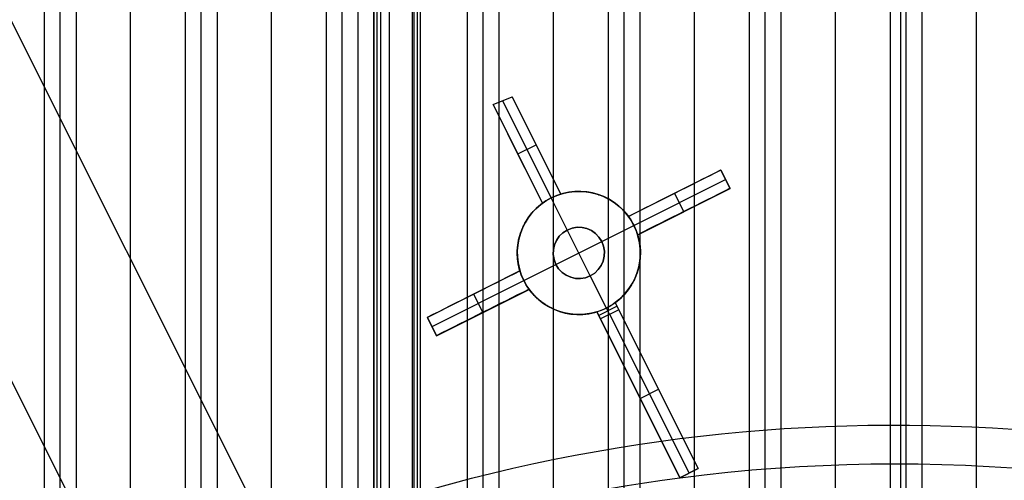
# Model space of a CAD drawing. Extents: x 19329 to 20306, y -2029 to -1182.
# Tile 43 of 66: x 19775 to 19823, y -1631 to -1608. Entities that reach past the tile are written whole.
import ezdxf

# ---------------------------------------------------------------- set-up
doc = ezdxf.new("R2010")
doc.units = 0
doc.layers.get('0').update_dxf_attribs({"linetype": 'CONTINUOUS'})
doc.layers.add('COLOR', color=7, linetype='CONTINUOUS')
doc.layers.add('LUZ', color=7, linetype='CONTINUOUS')

msp = doc.modelspace()

# ---------------------------------------------------------------- linework, layer by layer
for p, q in [((19776.279, -1181.786, 54.709), (19776.279, -1676.309, 54.709)), ((19777.056, -1675.293, 55.132), (19777.056, -1181.786, 55.132)), ((19777.833, -1181.786, 55.555), (19777.833, -1674.324, 55.555)), ((19780.492, -1671.549, 55.925), (19780.492, -1181.786, 55.925)), ((19783.152, -1181.786, 56.295), (19783.152, -1669.121, 56.295)), ((19783.928, -1668.41, 56.718), (19783.928, -1181.786, 56.718)), ((19784.705, -1181.786, 57.141), (19784.705, -1667.728, 57.141)), ((19787.364, -1665.754, 57.512), (19787.364, -1181.786, 57.512)), ((19790.024, -1181.786, 57.882), (19790.024, -1664.01, 57.882)), ((19790.8, -1663.499, 58.305), (19790.8, -1181.786, 58.305)), ((19791.577, -1181.786, 58.728), (19791.577, -1663.009, 58.728)), ((19792.342, -1662.2, 62.009), (19792.342, -1181.786, 62.009)), ((19792.342, -1181.786, 62.009), (19792.342, -1662.2, 62.009)), ((19792.511, -1662.2, 61.279), (19792.511, -1181.786, 61.279)), ((19792.68, -1181.786, 60.548), (19792.68, -1662.2, 60.548)), ((19793.092, -1181.786, 63.209), (19793.092, -1661.688, 63.209)), ((19794.236, -1661.593, 59.098), (19794.236, -1181.786, 59.098)), ((19794.291, -1181.786, 62.459), (19794.291, -1661.2, 62.459)), ((19794.291, -1181.786, 62.459), (19794.291, -1661.2, 62.459)), ((19794.46, -1181.786, 61.728), (19794.46, -1661.2, 61.728)), ((19794.628, -1661.2, 60.998), (19794.628, -1181.786, 60.998)), ((19796.896, -1181.786, 59.469), (19796.896, -1660.355, 59.469)), ((19797.672, -1659.996, 59.892), (19797.672, -1181.786, 59.892)), ((19798.449, -1181.786, 60.314), (19798.449, -1659.653, 60.314)), ((19801.108, -1658.68, 60.685), (19801.108, -1181.786, 60.685)), ((19803.768, -1181.786, 61.055), (19803.768, -1657.857, 61.055)), ((19804.544, -1657.625, 61.478), (19804.544, -1181.786, 61.478)), ((19805.321, -1181.786, 61.901), (19805.321, -1657.408, 61.901)), ((19807.981, -1656.817, 62.271), (19807.981, -1181.786, 62.271)), ((19810.64, -1181.786, 62.642), (19810.64, -1656.361, 62.642)), ((19811.417, -1656.243, 63.065), (19811.417, -1181.786, 63.065)), ((19812.193, -1181.786, 63.488), (19812.193, -1656.139, 63.488)), ((19814.853, -1655.898, 63.858), (19814.853, -1181.786, 63.858)), ((19817.512, -1181.786, 64.228), (19817.512, -1642.384, 64.228)), ((19818.013, -1181.786, 66.397), (19818.013, -1642.176, 66.397)), ((19818.289, -1642.181, 64.651), (19818.289, -1181.786, 64.651)), ((19819.065, -1181.786, 65.074), (19819.065, -1642.267, 65.074)), ((19821.725, -1655.877, 65.444), (19821.725, -1181.786, 65.444))]:
    msp.add_line(p, q)
at = {"layer": 'COLOR'}
for p, q in [((19784.182, -1644.725, 22.446), (19749.507, -1575.536, -10.541)), ((19790.413, -1657.159, 26.2), (19751.474, -1579.462, -10.843)), ((19798.158, -1612.33, 9.035), (19799.089, -1611.956, 8.953)), ((19799.089, -1611.956, 8.953), (19801.461, -1616.689, 11.117)), ((19801.461, -1616.689, 3.658), (19799.089, -1611.956, 8.953)), ((19800.567, -1617.137, 11.239), (19798.158, -1612.33, 9.035)), ((19798.158, -1612.33, 9.035), (19800.567, -1617.137, 3.658)), ((19798.623, -1612.143, 8.994), (19800.995, -1616.876, 3.7)), ((19801.461, -1616.689, 7.388), (19799.79, -1613.355, 7.388)), ((19798.869, -1613.749, 7.449), (19800.567, -1617.137, 7.449)), ((19799.362, -1614.734, 6.346), (19800.256, -1614.286, 6.346)), ((19800.275, -1614.322, 6.305), (19800.275, -1614.322, 10.036)), ((19799.362, -1614.734, 6.346), (19799.362, -1614.734, 10.138)), ((19809.267, -1615.526, 10.7), (19804.76, -1617.785, 5.658)), ((19809.267, -1615.526, 11.054), (19809.715, -1616.42, 11.45)), ((19809.267, -1615.526, 10.7), (19809.267, -1615.526, 11.054)), ((19809.715, -1616.42, 10.7), (19809.267, -1615.526, 10.7)), ((19809.715, -1616.42, 11.075), (19809.291, -1615.574, 11.075)), ((19805.021, -1618.214, 5.7), (19809.491, -1615.973, 10.7)), ((19809.491, -1615.973, 11.252), (19809.491, -1615.973, 10.7)), ((19801.461, -1616.689, 3.658), (19801.461, -1616.689, 11.117)), ((19807.503, -1616.411, 8.726), (19804.76, -1617.785, 8.726)), ((19805.208, -1618.68, 5.658), (19809.715, -1616.42, 10.7)), ((19807.014, -1616.656, 8.179), (19807.014, -1616.656, 11.437)), ((19807.462, -1617.55, 8.179), (19807.014, -1616.656, 8.179)), ((19809.715, -1616.42, 10.7), (19809.715, -1616.42, 11.45)), ((19800.567, -1617.137, 11.239), (19800.567, -1617.137, 3.658)), ((19800.995, -1616.876, 3.7), (19800.995, -1616.876, -7.3)), ((19801.779, -1618.44, -7.3), (19800.995, -1616.876, -7.3)), ((19805.208, -1618.68, 8.928), (19808.131, -1617.214, 8.928)), ((19807.462, -1617.55, 11.837), (19807.462, -1617.55, 8.179)), ((19804.76, -1617.785, 11.795), (19804.76, -1617.785, 5.658)), ((19801.779, -1618.44, -1.3), (19801.779, -1618.44, -7.3)), ((19802.899, -1620.675, -1.3), (19801.779, -1618.44, -1.3)), ((19803.457, -1618.998, -7.3), (19805.021, -1618.214, -7.3)), ((19805.021, -1618.214, 5.7), (19805.021, -1618.214, -7.3)), ((19801.222, -1620.118, -1.3), (19803.457, -1618.998, -1.3)), ((19803.457, -1618.998, -7.3), (19803.457, -1618.998, -1.3)), ((19805.208, -1618.68, 5.658), (19805.208, -1618.68, 12.198)), ((19799.657, -1620.902, -7.3), (19801.222, -1620.118, -7.3)), ((19801.222, -1620.118, -1.3), (19801.222, -1620.118, -7.3)), ((19799.471, -1620.436, 5.658), (19794.963, -1622.695, 10.7)), ((19796.169, -1622.091, 9.351), (19799.471, -1620.436, 9.351)), ((19799.471, -1620.436, 5.658), (19799.471, -1620.436, 12.532)), ((19795.187, -1623.142, 10.7), (19799.657, -1620.902, 5.7)), ((19799.657, -1620.902, -7.3), (19799.657, -1620.902, 5.7)), ((19802.899, -1620.675, -1.3), (19802.899, -1620.675, -7.3)), ((19803.683, -1622.24, -7.3), (19802.899, -1620.675, -7.3)), ((19795.411, -1623.589, 10.7), (19799.919, -1621.33, 5.658)), ((19796.431, -1623.078, 9.559), (19799.919, -1621.33, 9.559)), ((19799.919, -1621.33, 12.943), (19799.919, -1621.33, 5.658)), ((19797.217, -1621.566, 8.179), (19797.217, -1621.566, 12.802)), ((19797.665, -1622.46, 8.179), (19797.217, -1621.566, 8.179)), ((19804.112, -1621.978, 13.523), (19808.163, -1630.062, 17.169)), ((19804.112, -1621.978, 13.523), (19804.112, -1621.978, 0.7)), ((19804.283, -1622.32, 0.7), (19804.112, -1621.978, 0.7)), ((19806.413, -1626.57, 8.935), (19804.112, -1621.978, 8.935)), ((19797.665, -1622.46, 8.179), (19797.665, -1622.46, 13.216)), ((19807.269, -1630.51, 17.312), (19803.218, -1622.426, 13.653)), ((19803.218, -1622.426, 0.7), (19803.218, -1622.426, 13.653)), ((19803.218, -1622.426, 0.7), (19803.389, -1622.768, 0.7)), ((19805.537, -1627.055, 9.006), (19803.218, -1622.426, 9.006)), ((19803.303, -1622.597, 0.7), (19804.197, -1622.149, 0.7)), ((19804.283, -1622.32, 0.7), (19803.389, -1622.768, 0.7)), ((19803.683, -1622.24, 0.7), (19803.683, -1622.24, -7.3)), ((19803.836, -1622.544, 0.7), (19803.683, -1622.24, 0.7)), ((19808.163, -1630.062, 15.7), (19804.283, -1622.32, 0.7)), ((19795.411, -1623.589, 13.46), (19794.963, -1622.695, 13.044)), ((19794.963, -1622.695, 10.7), (19794.963, -1622.695, 13.044)), ((19794.963, -1622.695, 10.7), (19795.411, -1623.589, 10.7)), ((19795.411, -1623.589, 12.08), (19794.963, -1622.695, 12.08)), ((19803.389, -1622.768, 0.7), (19807.269, -1630.51, 15.7)), ((19803.836, -1622.544, 0.7), (19807.716, -1630.286, 15.7)), ((19795.187, -1623.142, 10.7), (19795.187, -1623.142, 13.252)), ((19795.411, -1623.589, 13.46), (19795.411, -1623.589, 10.7)), ((19805.329, -1626.639, 8.2), (19806.223, -1626.191, 8.2)), ((19806.137, -1626.02, 15.352), (19806.137, -1626.02, 7.869)), ((19805.243, -1626.468, 7.869), (19805.243, -1626.468, 15.488)), ((19808.163, -1630.062, 17.169), (19807.269, -1630.51, 17.312)), ((19807.269, -1630.51, 15.7), (19808.163, -1630.062, 15.7)), ((19807.269, -1630.51, 16.506), (19808.163, -1630.062, 16.506)), ((19808.163, -1630.062, 15.7), (19808.163, -1630.062, 17.169)), ((19807.269, -1630.51, 15.7), (19807.269, -1630.51, 17.312)), ((19807.716, -1630.286, 17.241), (19807.716, -1630.286, 15.7))]:
    msp.add_line(p, q, dxfattribs=at)
for points in [[(19801.461, -1616.689, 11.117), (19801.518, -1616.672, 11.114), (19801.576, -1616.657, 11.112), (19801.633, -1616.642, 11.11), (19801.691, -1616.629, 11.108), (19801.749, -1616.616, 11.107), (19801.807, -1616.605, 11.107), (19801.865, -1616.595, 11.107), (19801.924, -1616.587, 11.107), (19801.982, -1616.579, 11.108), (19802.041, -1616.573, 11.109), (19802.1, -1616.567, 11.111), (19802.159, -1616.563, 11.114), (19802.218, -1616.56, 11.116), (19802.277, -1616.558, 11.12), (19802.337, -1616.558, 11.124), (19802.396, -1616.558, 11.128), (19802.456, -1616.56, 11.133), (19802.515, -1616.563, 11.138), (19802.574, -1616.567, 11.144), (19802.633, -1616.572, 11.15), (19802.691, -1616.578, 11.156), (19802.75, -1616.586, 11.163), (19802.808, -1616.594, 11.171), (19802.865, -1616.604, 11.179), (19802.923, -1616.615, 11.187), (19802.98, -1616.627, 11.196), (19803.037, -1616.64, 11.205), (19803.094, -1616.654, 11.215), (19803.15, -1616.669, 11.225), (19803.206, -1616.686, 11.235), (19803.262, -1616.703, 11.246), (19803.318, -1616.722, 11.258), (19803.373, -1616.741, 11.269), (19803.427, -1616.762, 11.282), (19803.481, -1616.784, 11.294), (19803.535, -1616.806, 11.307), (19803.587, -1616.83, 11.32), (19803.64, -1616.854, 11.334), (19803.691, -1616.879, 11.348), (19803.742, -1616.906, 11.362), (19803.792, -1616.933, 11.377), (19803.842, -1616.961, 11.392), (19803.891, -1616.99, 11.407), (19803.94, -1617.02, 11.423), (19803.988, -1617.051, 11.439), (19804.035, -1617.083, 11.455), (19804.082, -1617.116, 11.472), (19804.128, -1617.15, 11.489), (19804.174, -1617.184, 11.506), (19804.219, -1617.219, 11.524), (19804.263, -1617.255, 11.541), (19804.306, -1617.292, 11.559), (19804.348, -1617.329, 11.578), (19804.389, -1617.367, 11.596), (19804.43, -1617.406, 11.615), (19804.47, -1617.446, 11.634), (19804.509, -1617.486, 11.653), (19804.547, -1617.527, 11.673), (19804.585, -1617.568, 11.693), (19804.621, -1617.61, 11.713), (19804.657, -1617.653, 11.733), (19804.692, -1617.696, 11.753), (19804.726, -1617.741, 11.774), (19804.76, -1617.785, 11.795)], [(19799.471, -1620.436, 12.532), (19799.439, -1620.327, 12.484), (19799.412, -1620.217, 12.436), (19799.39, -1620.106, 12.388), (19799.38, -1620.051, 12.364), (19799.371, -1619.995, 12.34), (19799.363, -1619.939, 12.316), (19799.357, -1619.883, 12.292), (19799.347, -1619.771, 12.244), (19799.341, -1619.658, 12.197), (19799.339, -1619.545, 12.149), (19799.34, -1619.488, 12.125), (19799.342, -1619.431, 12.102), (19799.345, -1619.374, 12.078), (19799.349, -1619.317, 12.055), (19799.354, -1619.26, 12.031), (19799.36, -1619.203, 12.008), (19799.368, -1619.147, 11.985), (19799.376, -1619.09, 11.962), (19799.385, -1619.034, 11.939), (19799.396, -1618.978, 11.917), (19799.407, -1618.922, 11.894), (19799.42, -1618.867, 11.872), (19799.434, -1618.811, 11.85), (19799.448, -1618.756, 11.828), (19799.464, -1618.701, 11.807), (19799.481, -1618.647, 11.785), (19799.499, -1618.592, 11.764), (19799.518, -1618.538, 11.743), (19799.538, -1618.484, 11.722), (19799.56, -1618.43, 11.701), (19799.582, -1618.376, 11.68), (19799.605, -1618.323, 11.66), (19799.63, -1618.27, 11.64), (19799.655, -1618.218, 11.62), (19799.682, -1618.166, 11.6), (19799.71, -1618.114, 11.581), (19799.738, -1618.063, 11.562), (19799.768, -1618.013, 11.543), (19799.799, -1617.963, 11.525), (19799.83, -1617.913, 11.507), (19799.863, -1617.865, 11.489), (19799.896, -1617.817, 11.471), (19799.931, -1617.769, 11.454), (19799.966, -1617.722, 11.437), (19800.003, -1617.676, 11.421), (19800.041, -1617.63, 11.405), (19800.079, -1617.585, 11.389), (19800.119, -1617.541, 11.373), (19800.159, -1617.497, 11.358), (19800.201, -1617.454, 11.343), (19800.244, -1617.411, 11.329), (19800.287, -1617.37, 11.315), (19800.331, -1617.329, 11.301), (19800.377, -1617.289, 11.288), (19800.423, -1617.25, 11.275), (19800.47, -1617.211, 11.263), (19800.518, -1617.174, 11.251), (19800.567, -1617.137, 11.239)], [(19805.208, -1618.68, 12.198), (19805.239, -1618.789, 12.246), (19805.266, -1618.9, 12.294), (19805.278, -1618.955, 12.319), (19805.289, -1619.011, 12.343), (19805.299, -1619.066, 12.367), (19805.308, -1619.122, 12.391), (19805.315, -1619.178, 12.415), (19805.322, -1619.234, 12.439), (19805.332, -1619.346, 12.487), (19805.338, -1619.459, 12.535), (19805.339, -1619.573, 12.583), (19805.338, -1619.63, 12.607), (19805.336, -1619.687, 12.631), (19805.333, -1619.744, 12.655), (19805.329, -1619.801, 12.679), (19805.324, -1619.858, 12.702), (19805.318, -1619.915, 12.726), (19805.311, -1619.971, 12.75), (19805.302, -1620.028, 12.773), (19805.293, -1620.084, 12.796), (19805.282, -1620.14, 12.819), (19805.271, -1620.195, 12.842), (19805.258, -1620.251, 12.865), (19805.244, -1620.306, 12.887), (19805.23, -1620.361, 12.91), (19805.214, -1620.416, 12.932), (19805.197, -1620.471, 12.954), (19805.179, -1620.525, 12.976), (19805.16, -1620.58, 12.998), (19805.14, -1620.634, 13.019), (19805.118, -1620.687, 13.041), (19805.096, -1620.741, 13.062), (19805.073, -1620.794, 13.083), (19805.048, -1620.847, 13.104), (19805.023, -1620.899, 13.125), (19804.996, -1620.951, 13.145), (19804.968, -1621.002, 13.165), (19804.94, -1621.053, 13.185), (19804.91, -1621.104, 13.204), (19804.88, -1621.154, 13.223), (19804.848, -1621.203, 13.242), (19804.815, -1621.252, 13.261), (19804.782, -1621.3, 13.279), (19804.747, -1621.347, 13.297), (19804.712, -1621.394, 13.315), (19804.675, -1621.44, 13.332), (19804.638, -1621.486, 13.349), (19804.599, -1621.531, 13.365), (19804.56, -1621.575, 13.382), (19804.519, -1621.619, 13.398), (19804.477, -1621.662, 13.413), (19804.435, -1621.704, 13.428), (19804.392, -1621.746, 13.443), (19804.347, -1621.787, 13.458), (19804.302, -1621.827, 13.472), (19804.256, -1621.866, 13.485), (19804.209, -1621.904, 13.498), (19804.161, -1621.942, 13.511), (19804.112, -1621.978, 13.523)], [(19803.218, -1622.426, 13.653), (19803.16, -1622.443, 13.656), (19803.103, -1622.459, 13.659), (19803.045, -1622.474, 13.661), (19802.987, -1622.487, 13.662), (19802.929, -1622.499, 13.664), (19802.871, -1622.511, 13.664), (19802.812, -1622.52, 13.664), (19802.754, -1622.529, 13.664), (19802.695, -1622.537, 13.663), (19802.636, -1622.543, 13.661), (19802.577, -1622.549, 13.659), (19802.518, -1622.553, 13.657), (19802.459, -1622.556, 13.654), (19802.4, -1622.557, 13.65), (19802.34, -1622.558, 13.646), (19802.28, -1622.557, 13.641), (19802.221, -1622.556, 13.636), (19802.161, -1622.553, 13.631), (19802.102, -1622.549, 13.625), (19802.043, -1622.543, 13.618), (19801.985, -1622.537, 13.611), (19801.926, -1622.529, 13.604), (19801.868, -1622.521, 13.596), (19801.811, -1622.511, 13.587), (19801.753, -1622.5, 13.578), (19801.696, -1622.488, 13.569), (19801.639, -1622.475, 13.559), (19801.582, -1622.461, 13.549), (19801.526, -1622.445, 13.538), (19801.469, -1622.429, 13.527), (19801.414, -1622.411, 13.515), (19801.358, -1622.393, 13.503), (19801.303, -1622.373, 13.491), (19801.249, -1622.353, 13.478), (19801.195, -1622.331, 13.465), (19801.141, -1622.308, 13.451), (19801.089, -1622.285, 13.437), (19801.037, -1622.26, 13.423), (19800.985, -1622.235, 13.408), (19800.934, -1622.209, 13.393), (19800.884, -1622.181, 13.378), (19800.834, -1622.153, 13.362), (19800.785, -1622.124, 13.346), (19800.736, -1622.094, 13.329), (19800.689, -1622.063, 13.313), (19800.641, -1622.031, 13.295), (19800.595, -1621.998, 13.278), (19800.548, -1621.965, 13.26), (19800.503, -1621.93, 13.242), (19800.458, -1621.895, 13.224), (19800.415, -1621.859, 13.205), (19800.372, -1621.823, 13.186), (19800.33, -1621.785, 13.167), (19800.288, -1621.747, 13.148), (19800.248, -1621.709, 13.129), (19800.208, -1621.669, 13.109), (19800.169, -1621.629, 13.089), (19800.131, -1621.589, 13.069), (19800.094, -1621.547, 13.049), (19800.057, -1621.505, 13.028), (19800.021, -1621.462, 13.007), (19799.986, -1621.419, 12.986), (19799.919, -1621.33, 12.943)]]:
    msp.add_polyline3d(points, dxfattribs=at)
at = {"layer": 'COLOR', "extrusion": (0, 0, -1)}
for centre, radius, start, end in [((-19817.785, -1711.776, 10.541), 152.392, 333.38158, 153.38158), ((-19802.339, -1619.558, -2.616), 3, 333.3816, 153.3816), ((-19802.339, -1619.558, 1.3), 1.25, 333.3816, 153.3816), ((-19802.339, -1619.558, 4.3), 1.25, 333.3816, 153.3816), ((-19802.339, -1619.558, -3.186), 3, 153.3816, 233.7875), ((-19802.339, -1619.558, 1.3), 1.25, 153.3816, 333.3816), ((-19802.339, -1619.558, 4.3), 1.25, 153.3816, 333.3816), ((-19802.339, -1619.558, -3.186), 3, 252.9756, 333.3816), ((-19802.339, -1619.558, -0.7), 3, 233.7875, 252.9756), ((-19817.785, -1711.776, -18.688), 83.816, 333.38158, 153.38158), ((-19817.785, -1711.776, -22.446), 75, 63.38158, 153.38158), ((-19817.785, -1711.776, -43.5), 75, 63.38158, 243.38158), ((-19817.785, -1711.776, -17.309), 81.95, 82.63968, 134.14271), ((-19817.785, -1711.776, -43.5), 73, 63.38158, 243.38158), ((-19817.785, -1711.776, -33.399), 73, 63.38158, 243.38158), ((-19817.785, -1711.776, -17.309), 81.95, 44.15176, 82.62481)]:
    msp.add_arc(centre, radius, start, end, dxfattribs=at)
at = {"layer": 'COLOR'}
for centre, radius, start, end in [((19817.785, -1711.776, -35.8), 153, 26.61842, 206.61842), ((19817.785, -1711.776, -11.461), 153, 26.61842, 206.61842), ((19817.785, -1711.776, -23.63), 153, 26.61842, 206.61842), ((19817.785, -1711.776, -10.909), 152.834, 26.61842, 206.61842), ((19817.785, -1711.776, -35.8), 150, 26.61842, 206.61842), ((19802.339, -1619.558, -7.3), 3, 26.6184, 206.6184), ((19802.339, -1619.558, -7.3), 3, 206.6184, 26.6184), ((19802.339, -1619.558, -7.3), 1.25, 26.6184, 206.6184), ((19802.339, -1619.558, -7.3), 1.25, 206.6184, 26.6184)]:
    msp.add_arc(centre, radius, start, end, dxfattribs=at)
at = {"layer": 'COLOR', "extrusion": (-0.448047, 0.89401, -7.04901e-08)}
msp.add_arc((-16945.103, -248.951, -10319.771), 263.179, 97.7986, 98.90806, dxfattribs=at)
at = {"layer": 'COLOR', "extrusion": (-0.316817, 0.632161, -0.707107)}
msp.add_arc((-16977.857, -7294.932, -7298.029), 2.136, 76.4635, 103.5365, dxfattribs=at)
at = {"layer": 'COLOR', "extrusion": (0.448047, -0.89401, -3.18738e-11)}
msp.add_arc((16944.985, -246.8, 10320.771), 261.464, 81.00674, 82.12371, dxfattribs=at)
at = {"layer": 'COLOR', "extrusion": (0.632161, 0.316817, -0.707107)}
for centre, start, end in [((-10320.272, 12009.162, 12003.248), 76.4986, 89.9649), ((-10320.27, 12009.162, 12003.248), 90.0351, 103.5014)]:
    msp.add_arc(centre, 2.147, start, end, dxfattribs=at)
at = {"layer": 'COLOR', "extrusion": (-0.448047, 0.89401, -1.42415e-09)}
msp.add_arc((-16948.786, -219.756, -10319.771), 233.752, 95.17165, 96.41387, dxfattribs=at)
at = {"layer": 'COLOR', "extrusion": (-0.632161, -0.316817, -0.707107)}
for centre, start, end in [((10320.272, -12001.153, -12007.067), 90.0351, 103.5014), ((10320.27, -12001.153, -12007.067), 76.4986, 89.9649)]:
    msp.add_arc(centre, 2.147, start, end, dxfattribs=at)
at = {"layer": 'COLOR', "extrusion": (0.448047, -0.89401, -9.43969e-09)}
msp.add_arc((16948.751, -217.248, 10320.771), 231.672, 83.51952, 84.77303, dxfattribs=at)
at = {"layer": 'LUZ'}
for p, q in [((19757.099, -1573.235, -31.05), (19892.571, -1843.243, -31.05)), ((19757.099, -1573.235, -32.55), (19892.571, -1843.243, -32.55))]:
    msp.add_line(p, q, dxfattribs=at)

doc.saveas('drawing.dxf')
